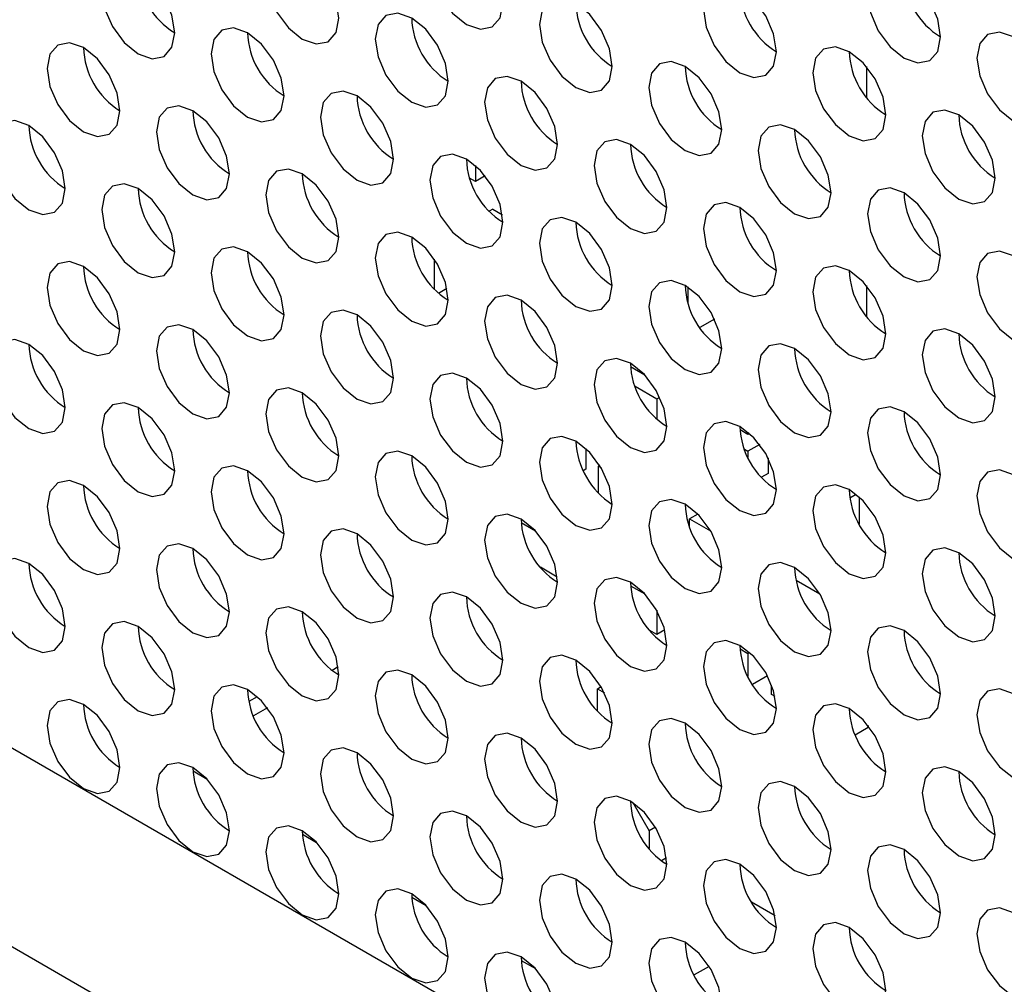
# Model space of a CAD drawing. Header units: millimetres. Extents: x 256 to 1374, y 313 to 1176.
# Tile 184 of 212: x 1161 to 1167, y 1017 to 1023. Entities that reach past the tile are written whole.
import ezdxf

# ---------------------------------------------------------------- set-up
doc = ezdxf.new("R2010")
doc.units = ezdxf.units.MM

msp = doc.modelspace()

# ---------------------------------------------------------------- linework, layer by layer
at = {"color": 7, "linetype": 'Continuous', "lineweight": 30}
for p, q in [((1073.1613, 1068.7227), (1256.498, 962.8846)), ((1166.1669, 1022.6242), (1166.1669, 1022.4253)), ((1163.639, 1021.9842), (1163.639, 1021.8819)), ((1163.639, 1021.8819), (1163.6015, 1021.9035)), ((1163.7016, 1021.9181), (1163.639, 1021.8819)), ((1163.7509, 1021.7016), (1163.7284, 1021.6885)), ((1163.7509, 1021.7016), (1163.8135, 1021.6654)), ((1163.3738, 1021.3792), (1163.3738, 1021.1861)), ((1163.4012, 1021.1594), (1163.455, 1021.1905)), ((1165.0119, 1021.1992), (1165.0119, 1021.0998)), ((1166.1669, 1021.2089), (1166.1669, 1021.01)), ((1165.1841, 1020.9914), (1165.0899, 1020.937)), ((1164.7349, 1020.63), (1164.6426, 1020.6833)), ((1164.6709, 1020.5581), (1164.8116, 1020.4769)), ((1164.8116, 1020.4769), (1164.8306, 1020.4878)), ((1164.8116, 1020.4769), (1164.8116, 1020.3465)), ((1165.4008, 1020.2456), (1165.3498, 1020.2751)), ((1165.4008, 1020.261), (1165.4008, 1020.2456)), ((1165.4115, 1020.2517), (1165.4008, 1020.2456)), ((1164.2886, 1020.2021), (1164.2883, 1020.2019)), ((1164.352, 1020.1554), (1164.352, 1020.0209)), ((1165.378, 1020.1499), (1165.4008, 1020.1367)), ((1165.4767, 1020.1805), (1165.4008, 1020.1367)), ((1165.4008, 1020.1367), (1165.4008, 1020.0973)), ((1165.5305, 1020.0943), (1165.5305, 1019.9938)), ((1164.352, 1020.0209), (1164.3356, 1020.0114)), ((1164.4429, 1020.0462), (1164.4344, 1020.0413)), ((1164.4344, 1020.0413), (1164.4522, 1020.0311)), ((1164.4344, 1019.8661), (1164.4344, 1020.0413)), ((1165.5305, 1019.9938), (1165.4879, 1019.9692)), ((1166.0601, 1019.837), (1166.0995, 1019.8597)), ((1166.1197, 1019.8426), (1166.1197, 1019.6666)), ((1165.0759, 1019.7313), (1165.0237, 1019.7012)), ((1165.0237, 1019.7012), (1165.1593, 1019.6229)), ((1165.0237, 1019.6484), (1165.0237, 1019.7012)), ((1163.9355, 1019.6761), (1164.0278, 1019.6229)), ((1164.1688, 1019.3237), (1164.059, 1019.3871)), ((1164.6426, 1019.2679), (1164.7349, 1019.2147)), ((1165.712, 1019.3038), (1165.8664, 1019.2147)), ((1164.8116, 1019.1092), (1164.8116, 1018.9527)), ((1164.8116, 1018.9527), (1164.7661, 1018.9789)), ((1164.8636, 1018.9827), (1164.8116, 1018.9527)), ((1165.3498, 1018.8597), (1165.4008, 1018.8302)), ((1165.4115, 1018.8364), (1165.4008, 1018.8302)), ((1165.4008, 1018.8302), (1165.4008, 1018.682)), ((1162.7523, 1018.7433), (1162.7133, 1018.7208)), ((1165.5272, 1018.6854), (1165.4304, 1018.6295)), ((1164.4286, 1018.6022), (1164.4522, 1018.6158)), ((1165.554, 1018.5649), (1165.554, 1018.6259)), ((1164.4286, 1018.6022), (1164.4735, 1018.5763)), ((1164.4286, 1018.4571), (1164.4286, 1018.6022)), ((1165.576, 1018.5522), (1165.554, 1018.5649)), ((1162.2296, 1018.5503), (1162.1754, 1018.5191)), ((1162.2947, 1018.4791), (1162.2045, 1018.4271)), ((1166.1786, 1018.3636), (1166.1786, 1018.354)), ((1166.0937, 1018.3049), (1166.1786, 1018.354)), ((1161.8142, 1018.0703), (1161.9061, 1018.0172)), ((1164.6562, 1017.8664), (1164.7621, 1017.6829)), ((1162.5213, 1017.662), (1162.6133, 1017.609)), ((1164.8039, 1017.7071), (1164.7621, 1017.6829)), ((1164.7621, 1017.6829), (1164.7621, 1017.5684)), ((1164.875, 1017.5086), (1164.8427, 1017.49)), ((1163.2284, 1017.2538), (1163.3204, 1017.2008)), ((1165.4239, 1017.2246), (1165.576, 1017.1368)), ((1163.9355, 1016.8456), (1164.0275, 1016.7926)), ((1165.15, 1016.8074), (1165.0532, 1016.7515))]:
    msp.add_line(p, q, dxfattribs=at)
at = {"color": 8, "linetype": 'Continuous', "lineweight": 30}
msp.add_line((1255.4215, 962.2196), (1072.0405, 1068.0831), dxfattribs=at)
at = {"color": 7, "linetype": 'Continuous', "lineweight": 30, "flags": 128}
for points in [[(1163.8169, 1023.0329), (1163.799, 1023.1474), (1163.7479, 1023.2652), (1163.6714, 1023.3683), (1163.5812, 1023.4411), (1163.491, 1023.4725), (1163.4145, 1023.4576), (1163.3634, 1023.3988), (1163.3455, 1023.305), (1163.3634, 1023.1905), (1163.4145, 1023.0727), (1163.491, 1022.9696), (1163.5812, 1022.8968), (1163.6714, 1022.8654), (1163.7479, 1022.8803), (1163.799, 1022.9391), (1163.8169, 1023.0329)], [(1162.7563, 1022.9375), (1162.7383, 1023.052), (1162.6872, 1023.1698), (1162.6107, 1023.273), (1162.5205, 1023.3458), (1162.4303, 1023.3771), (1162.3539, 1023.3623), (1162.3028, 1023.3035), (1162.2848, 1023.2097), (1162.3028, 1023.0951), (1162.3539, 1022.9773), (1162.4303, 1022.8742), (1162.5205, 1022.8014), (1162.6107, 1022.7701), (1162.6872, 1022.7849), (1162.7383, 1022.8437), (1162.7563, 1022.9375)], [(1161.6956, 1022.8422), (1161.6776, 1022.9567), (1161.6266, 1023.0745), (1161.5501, 1023.1776), (1161.4599, 1023.2504), (1161.3697, 1023.2818), (1161.2932, 1023.2669), (1161.2421, 1023.2081), (1161.2242, 1023.1143), (1161.2421, 1022.9998), (1161.2932, 1022.882), (1161.3697, 1022.7788), (1161.4599, 1022.706), (1161.5501, 1022.6747), (1161.6266, 1022.6896), (1161.6776, 1022.7484), (1161.6956, 1022.8422)], [(1166.6453, 1022.8154), (1166.6274, 1022.9299), (1166.5763, 1023.0477), (1166.4998, 1023.1509), (1166.4096, 1023.2237), (1166.3194, 1023.255), (1166.243, 1023.2402), (1166.1919, 1023.1813), (1166.1739, 1023.0875), (1166.1919, 1022.973), (1166.243, 1022.8552), (1166.3194, 1022.7521), (1166.4096, 1022.6793), (1166.4998, 1022.6479), (1166.5763, 1022.6628), (1166.6274, 1022.7216), (1166.6453, 1022.8154)], [(1165.5847, 1022.72), (1165.5667, 1022.8346), (1165.5156, 1022.9524), (1165.4392, 1023.0555), (1165.349, 1023.1283), (1165.2588, 1023.1597), (1165.1823, 1023.1448), (1165.1312, 1023.086), (1165.1133, 1022.9922), (1165.1312, 1022.8777), (1165.1823, 1022.7599), (1165.2588, 1022.6567), (1165.349, 1022.5839), (1165.4392, 1022.5526), (1165.5156, 1022.5674), (1165.5667, 1022.6262), (1165.5847, 1022.72)], [(1164.524, 1022.6247), (1164.5061, 1022.7392), (1164.455, 1022.857), (1164.3785, 1022.9601), (1164.2883, 1023.0329), (1164.1981, 1023.0643), (1164.1216, 1023.0494), (1164.0706, 1022.9906), (1164.0526, 1022.8968), (1164.0706, 1022.7823), (1164.1216, 1022.6645), (1164.1981, 1022.5614), (1164.2883, 1022.4886), (1164.3785, 1022.4572), (1164.455, 1022.4721), (1164.5061, 1022.5309), (1164.524, 1022.6247)], [(1163.4634, 1022.5293), (1163.4454, 1022.6438), (1163.3943, 1022.7616), (1163.3179, 1022.8648), (1163.2277, 1022.9376), (1163.1375, 1022.9689), (1163.061, 1022.9541), (1163.0099, 1022.8953), (1162.992, 1022.8015), (1163.0099, 1022.6869), (1163.061, 1022.5691), (1163.1375, 1022.466), (1163.2277, 1022.3932), (1163.3179, 1022.3619), (1163.3943, 1022.3767), (1163.4454, 1022.4355), (1163.4634, 1022.5293)], [(1162.4027, 1022.434), (1162.3848, 1022.5485), (1162.3337, 1022.6663), (1162.2572, 1022.7694), (1162.167, 1022.8422), (1162.0768, 1022.8736), (1162.0003, 1022.8587), (1161.9492, 1022.7999), (1161.9313, 1022.7061), (1161.9492, 1022.5916), (1162.0003, 1022.4738), (1162.0768, 1022.3706), (1162.167, 1022.2978), (1162.2572, 1022.2665), (1162.3337, 1022.2814), (1162.3848, 1022.3402), (1162.4027, 1022.434)], [(1167.3524, 1022.4072), (1167.3345, 1022.5217), (1167.2834, 1022.6395), (1167.2069, 1022.7427), (1167.1167, 1022.8155), (1167.0265, 1022.8468), (1166.9501, 1022.832), (1166.899, 1022.7731), (1166.881, 1022.6793), (1166.899, 1022.5648), (1166.9501, 1022.447), (1167.0265, 1022.3439), (1167.1167, 1022.2711), (1167.2069, 1022.2397), (1167.2834, 1022.2546), (1167.3345, 1022.3134), (1167.3524, 1022.4072)], [(1161.342, 1022.3386), (1161.3241, 1022.4531), (1161.273, 1022.5709), (1161.1965, 1022.6741), (1161.1063, 1022.7468), (1161.0161, 1022.7782), (1160.9397, 1022.7633), (1160.8886, 1022.7045), (1160.8706, 1022.6107), (1160.8886, 1022.4962), (1160.9397, 1022.3784), (1161.0161, 1022.2753), (1161.1063, 1022.2025), (1161.1965, 1022.1711), (1161.273, 1022.186), (1161.3241, 1022.2448), (1161.342, 1022.3386)], [(1166.2918, 1022.3118), (1166.2738, 1022.4264), (1166.2227, 1022.5442), (1166.1463, 1022.6473), (1166.0561, 1022.7201), (1165.9659, 1022.7514), (1165.8894, 1022.7366), (1165.8383, 1022.6778), (1165.8204, 1022.584), (1165.8383, 1022.4695), (1165.8894, 1022.3517), (1165.9659, 1022.2485), (1166.0561, 1022.1757), (1166.1463, 1022.1444), (1166.2227, 1022.1592), (1166.2738, 1022.218), (1166.2918, 1022.3118)], [(1165.2311, 1022.2165), (1165.2132, 1022.331), (1165.1621, 1022.4488), (1165.0856, 1022.5519), (1164.9954, 1022.6247), (1164.9052, 1022.6561), (1164.8288, 1022.6412), (1164.7777, 1022.5824), (1164.7597, 1022.4886), (1164.7777, 1022.3741), (1164.8288, 1022.2563), (1164.9052, 1022.1532), (1164.9954, 1022.0804), (1165.0856, 1022.049), (1165.1621, 1022.0639), (1165.2132, 1022.1227), (1165.2311, 1022.2165)], [(1164.1705, 1022.1211), (1164.1525, 1022.2356), (1164.1014, 1022.3534), (1164.025, 1022.4566), (1163.9348, 1022.5294), (1163.8446, 1022.5607), (1163.7681, 1022.5459), (1163.717, 1022.4871), (1163.6991, 1022.3933), (1163.717, 1022.2787), (1163.7681, 1022.1609), (1163.8446, 1022.0578), (1163.9348, 1021.985), (1164.025, 1021.9537), (1164.1014, 1021.9685), (1164.1525, 1022.0273), (1164.1705, 1022.1211)], [(1163.1098, 1022.0258), (1163.0919, 1022.1403), (1163.0408, 1022.2581), (1162.9643, 1022.3612), (1162.8741, 1022.434), (1162.7839, 1022.4654), (1162.7074, 1022.4505), (1162.6563, 1022.3917), (1162.6384, 1022.2979), (1162.6563, 1022.1834), (1162.7074, 1022.0656), (1162.7839, 1021.9624), (1162.8741, 1021.8896), (1162.9643, 1021.8583), (1163.0408, 1021.8731), (1163.0919, 1021.932), (1163.1098, 1022.0258)], [(1162.0491, 1021.9304), (1162.0312, 1022.0449), (1161.9801, 1022.1627), (1161.9036, 1022.2659), (1161.8134, 1022.3386), (1161.7232, 1022.37), (1161.6468, 1022.3551), (1161.5957, 1022.2963), (1161.5777, 1022.2025), (1161.5957, 1022.088), (1161.6468, 1021.9702), (1161.7232, 1021.8671), (1161.8134, 1021.7943), (1161.9036, 1021.7629), (1161.9801, 1021.7778), (1162.0312, 1021.8366), (1162.0491, 1021.9304)], [(1166.9989, 1021.9036), (1166.9809, 1022.0182), (1166.9299, 1022.136), (1166.8534, 1022.2391), (1166.7632, 1022.3119), (1166.673, 1022.3432), (1166.5965, 1022.3284), (1166.5454, 1022.2696), (1166.5275, 1022.1758), (1166.5454, 1022.0613), (1166.5965, 1021.9435), (1166.673, 1021.8403), (1166.7632, 1021.7675), (1166.8534, 1021.7362), (1166.9299, 1021.751), (1166.9809, 1021.8098), (1166.9989, 1021.9036)], [(1160.9885, 1021.835), (1160.9705, 1021.9496), (1160.9194, 1022.0673), (1160.843, 1022.1705), (1160.7528, 1022.2433), (1160.6626, 1022.2746), (1160.5861, 1022.2598), (1160.535, 1022.201), (1160.5171, 1022.1072), (1160.535, 1021.9926), (1160.5861, 1021.8749), (1160.6626, 1021.7717), (1160.7528, 1021.6989), (1160.843, 1021.6676), (1160.9194, 1021.6824), (1160.9705, 1021.7412), (1160.9885, 1021.835)], [(1165.9382, 1021.8083), (1165.9203, 1021.9228), (1165.8692, 1022.0406), (1165.7927, 1022.1437), (1165.7025, 1022.2165), (1165.6123, 1022.2479), (1165.5359, 1022.233), (1165.4848, 1022.1742), (1165.4668, 1022.0804), (1165.4848, 1021.9659), (1165.5359, 1021.8481), (1165.6123, 1021.745), (1165.7025, 1021.6722), (1165.7927, 1021.6408), (1165.8692, 1021.6557), (1165.9203, 1021.7145), (1165.9382, 1021.8083)], [(1164.8776, 1021.7129), (1164.8596, 1021.8274), (1164.8085, 1021.9452), (1164.7321, 1022.0484), (1164.6419, 1022.1212), (1164.5517, 1022.1525), (1164.4752, 1022.1377), (1164.4241, 1022.0789), (1164.4062, 1021.985), (1164.4241, 1021.8705), (1164.4752, 1021.7527), (1164.5517, 1021.6496), (1164.6419, 1021.5768), (1164.7321, 1021.5454), (1164.8085, 1021.5603), (1164.8596, 1021.6191), (1164.8776, 1021.7129)], [(1163.8169, 1021.6176), (1163.799, 1021.7321), (1163.7479, 1021.8499), (1163.6714, 1021.953), (1163.5812, 1022.0258), (1163.491, 1022.0572), (1163.4145, 1022.0423), (1163.3634, 1021.9835), (1163.3455, 1021.8897), (1163.3634, 1021.7752), (1163.4145, 1021.6574), (1163.491, 1021.5542), (1163.5812, 1021.4814), (1163.6714, 1021.4501), (1163.7479, 1021.4649), (1163.799, 1021.5237), (1163.8169, 1021.6176)], [(1162.7563, 1021.5222), (1162.7383, 1021.6367), (1162.6872, 1021.7545), (1162.6107, 1021.8577), (1162.5205, 1021.9304), (1162.4303, 1021.9618), (1162.3539, 1021.9469), (1162.3028, 1021.8881), (1162.2848, 1021.7943), (1162.3028, 1021.6798), (1162.3539, 1021.562), (1162.4303, 1021.4589), (1162.5205, 1021.3861), (1162.6107, 1021.3547), (1162.6872, 1021.3696), (1162.7383, 1021.4284), (1162.7563, 1021.5222)], [(1161.6956, 1021.4268), (1161.6776, 1021.5413), (1161.6266, 1021.6591), (1161.5501, 1021.7623), (1161.4599, 1021.8351), (1161.3697, 1021.8664), (1161.2932, 1021.8516), (1161.2421, 1021.7928), (1161.2242, 1021.699), (1161.2421, 1021.5844), (1161.2932, 1021.4666), (1161.3697, 1021.3635), (1161.4599, 1021.2907), (1161.5501, 1021.2594), (1161.6266, 1021.2742), (1161.6776, 1021.333), (1161.6956, 1021.4268)], [(1166.6453, 1021.4001), (1166.6274, 1021.5146), (1166.5763, 1021.6324), (1166.4998, 1021.7355), (1166.4096, 1021.8083), (1166.3194, 1021.8397), (1166.243, 1021.8248), (1166.1919, 1021.766), (1166.1739, 1021.6722), (1166.1919, 1021.5577), (1166.243, 1021.4399), (1166.3194, 1021.3368), (1166.4096, 1021.264), (1166.4998, 1021.2326), (1166.5763, 1021.2475), (1166.6274, 1021.3063), (1166.6453, 1021.4001)], [(1165.5847, 1021.3047), (1165.5667, 1021.4192), (1165.5156, 1021.537), (1165.4392, 1021.6402), (1165.349, 1021.713), (1165.2588, 1021.7443), (1165.1823, 1021.7295), (1165.1312, 1021.6706), (1165.1133, 1021.5768), (1165.1312, 1021.4623), (1165.1823, 1021.3445), (1165.2588, 1021.2414), (1165.349, 1021.1686), (1165.4392, 1021.1372), (1165.5156, 1021.1521), (1165.5667, 1021.2109), (1165.5847, 1021.3047)], [(1164.524, 1021.2093), (1164.5061, 1021.3239), (1164.455, 1021.4417), (1164.3785, 1021.5448), (1164.2883, 1021.6176), (1164.1981, 1021.6489), (1164.1216, 1021.6341), (1164.0706, 1021.5753), (1164.0526, 1021.4815), (1164.0706, 1021.367), (1164.1216, 1021.2492), (1164.1981, 1021.146), (1164.2883, 1021.0732), (1164.3785, 1021.0419), (1164.455, 1021.0567), (1164.5061, 1021.1155), (1164.524, 1021.2093)], [(1163.4634, 1021.114), (1163.4454, 1021.2285), (1163.3943, 1021.3463), (1163.3179, 1021.4494), (1163.2277, 1021.5222), (1163.1375, 1021.5536), (1163.061, 1021.5387), (1163.0099, 1021.4799), (1162.992, 1021.3861), (1163.0099, 1021.2716), (1163.061, 1021.1538), (1163.1375, 1021.0507), (1163.2277, 1020.9779), (1163.3179, 1020.9465), (1163.3943, 1020.9614), (1163.4454, 1021.0202), (1163.4634, 1021.114)], [(1162.4027, 1021.0186), (1162.3848, 1021.1331), (1162.3337, 1021.2509), (1162.2572, 1021.3541), (1162.167, 1021.4269), (1162.0768, 1021.4582), (1162.0003, 1021.4434), (1161.9492, 1021.3846), (1161.9313, 1021.2908), (1161.9492, 1021.1762), (1162.0003, 1021.0584), (1162.0768, 1020.9553), (1162.167, 1020.8825), (1162.2572, 1020.8512), (1162.3337, 1020.866), (1162.3848, 1020.9248), (1162.4027, 1021.0186)], [(1167.3524, 1020.9919), (1167.3345, 1021.1064), (1167.2834, 1021.2242), (1167.2069, 1021.3273), (1167.1167, 1021.4001), (1167.0265, 1021.4315), (1166.9501, 1021.4166), (1166.899, 1021.3578), (1166.881, 1021.264), (1166.899, 1021.1495), (1166.9501, 1021.0317), (1167.0265, 1020.9285), (1167.1167, 1020.8558), (1167.2069, 1020.8244), (1167.2834, 1020.8393), (1167.3345, 1020.8981), (1167.3524, 1020.9919)], [(1161.342, 1020.9233), (1161.3241, 1021.0378), (1161.273, 1021.1556), (1161.1965, 1021.2587), (1161.1063, 1021.3315), (1161.0161, 1021.3629), (1160.9397, 1021.348), (1160.8886, 1021.2892), (1160.8706, 1021.1954), (1160.8886, 1021.0809), (1160.9397, 1020.9631), (1161.0161, 1020.8599), (1161.1063, 1020.7871), (1161.1965, 1020.7558), (1161.273, 1020.7707), (1161.3241, 1020.8295), (1161.342, 1020.9233)], [(1166.2918, 1020.8965), (1166.2738, 1021.011), (1166.2227, 1021.1288), (1166.1463, 1021.232), (1166.0561, 1021.3048), (1165.9659, 1021.3361), (1165.8894, 1021.3212), (1165.8383, 1021.2624), (1165.8204, 1021.1686), (1165.8383, 1021.0541), (1165.8894, 1020.9363), (1165.9659, 1020.8332), (1166.0561, 1020.7604), (1166.1463, 1020.729), (1166.2227, 1020.7439), (1166.2738, 1020.8027), (1166.2918, 1020.8965)], [(1165.2311, 1020.8011), (1165.2132, 1020.9157), (1165.1621, 1021.0335), (1165.0856, 1021.1366), (1164.9954, 1021.2094), (1164.9052, 1021.2407), (1164.8288, 1021.2259), (1164.7777, 1021.1671), (1164.7597, 1021.0733), (1164.7777, 1020.9588), (1164.8288, 1020.841), (1164.9052, 1020.7378), (1164.9954, 1020.665), (1165.0856, 1020.6337), (1165.1621, 1020.6485), (1165.2132, 1020.7073), (1165.2311, 1020.8011)], [(1164.1705, 1020.7058), (1164.1525, 1020.8203), (1164.1014, 1020.9381), (1164.025, 1021.0412), (1163.9348, 1021.114), (1163.8446, 1021.1454), (1163.7681, 1021.1305), (1163.717, 1021.0717), (1163.6991, 1020.9779), (1163.717, 1020.8634), (1163.7681, 1020.7456), (1163.8446, 1020.6425), (1163.9348, 1020.5697), (1164.025, 1020.5383), (1164.1014, 1020.5532), (1164.1525, 1020.612), (1164.1705, 1020.7058)], [(1163.1098, 1020.6104), (1163.0919, 1020.7249), (1163.0408, 1020.8427), (1162.9643, 1020.9459), (1162.8741, 1021.0187), (1162.7839, 1021.05), (1162.7074, 1021.0352), (1162.6563, 1020.9764), (1162.6384, 1020.8826), (1162.6563, 1020.768), (1162.7074, 1020.6502), (1162.7839, 1020.5471), (1162.8741, 1020.4743), (1162.9643, 1020.443), (1163.0408, 1020.4578), (1163.0919, 1020.5166), (1163.1098, 1020.6104)], [(1162.0491, 1020.5151), (1162.0312, 1020.6296), (1161.9801, 1020.7474), (1161.9036, 1020.8505), (1161.8134, 1020.9233), (1161.7232, 1020.9547), (1161.6468, 1020.9398), (1161.5957, 1020.881), (1161.5777, 1020.7872), (1161.5957, 1020.6727), (1161.6468, 1020.5549), (1161.7232, 1020.4517), (1161.8134, 1020.3789), (1161.9036, 1020.3476), (1161.9801, 1020.3625), (1162.0312, 1020.4213), (1162.0491, 1020.5151)], [(1166.9989, 1020.4883), (1166.9809, 1020.6028), (1166.9299, 1020.7206), (1166.8534, 1020.8238), (1166.7632, 1020.8966), (1166.673, 1020.9279), (1166.5965, 1020.913), (1166.5454, 1020.8542), (1166.5275, 1020.7604), (1166.5454, 1020.6459), (1166.5965, 1020.5281), (1166.673, 1020.425), (1166.7632, 1020.3522), (1166.8534, 1020.3208), (1166.9299, 1020.3357), (1166.9809, 1020.3945), (1166.9989, 1020.4883)], [(1160.9885, 1020.4197), (1160.9705, 1020.5342), (1160.9194, 1020.652), (1160.843, 1020.7552), (1160.7528, 1020.8279), (1160.6626, 1020.8593), (1160.5861, 1020.8444), (1160.535, 1020.7856), (1160.5171, 1020.6918), (1160.535, 1020.5773), (1160.5861, 1020.4595), (1160.6626, 1020.3564), (1160.7528, 1020.2836), (1160.843, 1020.2522), (1160.9194, 1020.2671), (1160.9705, 1020.3259), (1160.9885, 1020.4197)], [(1165.9382, 1020.3929), (1165.9203, 1020.5075), (1165.8692, 1020.6252), (1165.7927, 1020.7284), (1165.7025, 1020.8012), (1165.6123, 1020.8325), (1165.5359, 1020.8177), (1165.4848, 1020.7589), (1165.4668, 1020.6651), (1165.4848, 1020.5506), (1165.5359, 1020.4328), (1165.6123, 1020.3296), (1165.7025, 1020.2568), (1165.7927, 1020.2255), (1165.8692, 1020.2403), (1165.9203, 1020.2991), (1165.9382, 1020.3929)], [(1164.8776, 1020.2976), (1164.8596, 1020.4121), (1164.8085, 1020.5299), (1164.7321, 1020.633), (1164.6419, 1020.7058), (1164.5517, 1020.7372), (1164.4752, 1020.7223), (1164.4241, 1020.6635), (1164.4062, 1020.5697), (1164.4241, 1020.4552), (1164.4752, 1020.3374), (1164.5517, 1020.2343), (1164.6419, 1020.1615), (1164.7321, 1020.1301), (1164.8085, 1020.145), (1164.8596, 1020.2038), (1164.8776, 1020.2976)], [(1163.8169, 1020.2022), (1163.799, 1020.3167), (1163.7479, 1020.4345), (1163.6714, 1020.5377), (1163.5812, 1020.6105), (1163.491, 1020.6418), (1163.4145, 1020.627), (1163.3634, 1020.5682), (1163.3455, 1020.4744), (1163.3634, 1020.3598), (1163.4145, 1020.242), (1163.491, 1020.1389), (1163.5812, 1020.0661), (1163.6714, 1020.0348), (1163.7479, 1020.0496), (1163.799, 1020.1084), (1163.8169, 1020.2022)], [(1162.7563, 1020.1068), (1162.7383, 1020.2214), (1162.6872, 1020.3392), (1162.6107, 1020.4423), (1162.5205, 1020.5151), (1162.4303, 1020.5465), (1162.3539, 1020.5316), (1162.3028, 1020.4728), (1162.2848, 1020.379), (1162.3028, 1020.2645), (1162.3539, 1020.1467), (1162.4303, 1020.0435), (1162.5205, 1019.9707), (1162.6107, 1019.9394), (1162.6872, 1019.9542), (1162.7383, 1020.0131), (1162.7563, 1020.1068)], [(1161.6956, 1020.0115), (1161.6776, 1020.126), (1161.6266, 1020.2438), (1161.5501, 1020.3469), (1161.4599, 1020.4197), (1161.3697, 1020.4511), (1161.2932, 1020.4362), (1161.2421, 1020.3774), (1161.2242, 1020.2836), (1161.2421, 1020.1691), (1161.2932, 1020.0513), (1161.3697, 1019.9482), (1161.4599, 1019.8754), (1161.5501, 1019.844), (1161.6266, 1019.8589), (1161.6776, 1019.9177), (1161.6956, 1020.0115)], [(1166.6453, 1019.9847), (1166.6274, 1020.0993), (1166.5763, 1020.217), (1166.4998, 1020.3202), (1166.4096, 1020.393), (1166.3194, 1020.4243), (1166.243, 1020.4095), (1166.1919, 1020.3507), (1166.1739, 1020.2569), (1166.1919, 1020.1424), (1166.243, 1020.0246), (1166.3194, 1019.9214), (1166.4096, 1019.8486), (1166.4998, 1019.8173), (1166.5763, 1019.8321), (1166.6274, 1019.8909), (1166.6453, 1019.9847)], [(1165.5847, 1019.8894), (1165.5667, 1020.0039), (1165.5156, 1020.1217), (1165.4392, 1020.2248), (1165.349, 1020.2976), (1165.2588, 1020.329), (1165.1823, 1020.3141), (1165.1312, 1020.2553), (1165.1133, 1020.1615), (1165.1312, 1020.047), (1165.1823, 1019.9292), (1165.2588, 1019.826), (1165.349, 1019.7533), (1165.4392, 1019.7219), (1165.5156, 1019.7368), (1165.5667, 1019.7956), (1165.5847, 1019.8894)], [(1164.524, 1019.794), (1164.5061, 1019.9085), (1164.455, 1020.0263), (1164.3785, 1020.1295), (1164.2883, 1020.2023), (1164.1981, 1020.2336), (1164.1216, 1020.2188), (1164.0706, 1020.16), (1164.0526, 1020.0661), (1164.0706, 1019.9516), (1164.1216, 1019.8338), (1164.1981, 1019.7307), (1164.2883, 1019.6579), (1164.3785, 1019.6265), (1164.455, 1019.6414), (1164.5061, 1019.7002), (1164.524, 1019.794)], [(1163.4634, 1019.6986), (1163.4454, 1019.8132), (1163.3943, 1019.931), (1163.3179, 1020.0341), (1163.2277, 1020.1069), (1163.1375, 1020.1383), (1163.061, 1020.1234), (1163.0099, 1020.0646), (1162.992, 1019.9708), (1163.0099, 1019.8563), (1163.061, 1019.7385), (1163.1375, 1019.6353), (1163.2277, 1019.5625), (1163.3179, 1019.5312), (1163.3943, 1019.546), (1163.4454, 1019.6048), (1163.4634, 1019.6986)], [(1162.4027, 1019.6033), (1162.3848, 1019.7178), (1162.3337, 1019.8356), (1162.2572, 1019.9387), (1162.167, 1020.0115), (1162.0768, 1020.0429), (1162.0003, 1020.028), (1161.9492, 1019.9692), (1161.9313, 1019.8754), (1161.9492, 1019.7609), (1162.0003, 1019.6431), (1162.0768, 1019.54), (1162.167, 1019.4672), (1162.2572, 1019.4358), (1162.3337, 1019.4507), (1162.3848, 1019.5095), (1162.4027, 1019.6033)], [(1167.3524, 1019.5765), (1167.3345, 1019.6911), (1167.2834, 1019.8088), (1167.2069, 1019.912), (1167.1167, 1019.9848), (1167.0265, 1020.0161), (1166.9501, 1020.0013), (1166.899, 1019.9425), (1166.881, 1019.8487), (1166.899, 1019.7341), (1166.9501, 1019.6164), (1167.0265, 1019.5132), (1167.1167, 1019.4404), (1167.2069, 1019.4091), (1167.2834, 1019.4239), (1167.3345, 1019.4827), (1167.3524, 1019.5765)], [(1161.342, 1019.5079), (1161.3241, 1019.6224), (1161.273, 1019.7402), (1161.1965, 1019.8434), (1161.1063, 1019.9162), (1161.0161, 1019.9475), (1160.9397, 1019.9327), (1160.8886, 1019.8739), (1160.8706, 1019.7801), (1160.8886, 1019.6655), (1160.9397, 1019.5477), (1161.0161, 1019.4446), (1161.1063, 1019.3718), (1161.1965, 1019.3405), (1161.273, 1019.3553), (1161.3241, 1019.4141), (1161.342, 1019.5079)], [(1166.2918, 1019.4812), (1166.2738, 1019.5957), (1166.2227, 1019.7135), (1166.1463, 1019.8166), (1166.0561, 1019.8894), (1165.9659, 1019.9208), (1165.8894, 1019.9059), (1165.8383, 1019.8471), (1165.8204, 1019.7533), (1165.8383, 1019.6388), (1165.8894, 1019.521), (1165.9659, 1019.4178), (1166.0561, 1019.3451), (1166.1463, 1019.3137), (1166.2227, 1019.3286), (1166.2738, 1019.3874), (1166.2918, 1019.4812)], [(1165.2311, 1019.3858), (1165.2132, 1019.5003), (1165.1621, 1019.6181), (1165.0856, 1019.7213), (1164.9954, 1019.7941), (1164.9052, 1019.8254), (1164.8288, 1019.8105), (1164.7777, 1019.7517), (1164.7597, 1019.6579), (1164.7777, 1019.5434), (1164.8288, 1019.4256), (1164.9052, 1019.3225), (1164.9954, 1019.2497), (1165.0856, 1019.2183), (1165.1621, 1019.2332), (1165.2132, 1019.292), (1165.2311, 1019.3858)], [(1164.1705, 1019.2904), (1164.1525, 1019.405), (1164.1014, 1019.5228), (1164.025, 1019.6259), (1163.9348, 1019.6987), (1163.8446, 1019.73), (1163.7681, 1019.7152), (1163.717, 1019.6564), (1163.6991, 1019.5626), (1163.717, 1019.4481), (1163.7681, 1019.3303), (1163.8446, 1019.2271), (1163.9348, 1019.1543), (1164.025, 1019.123), (1164.1014, 1019.1378), (1164.1525, 1019.1966), (1164.1705, 1019.2904)], [(1163.1098, 1019.1951), (1163.0919, 1019.3096), (1163.0408, 1019.4274), (1162.9643, 1019.5305), (1162.8741, 1019.6033), (1162.7839, 1019.6347), (1162.7074, 1019.6198), (1162.6563, 1019.561), (1162.6384, 1019.4672), (1162.6563, 1019.3527), (1162.7074, 1019.2349), (1162.7839, 1019.1318), (1162.8741, 1019.059), (1162.9643, 1019.0276), (1163.0408, 1019.0425), (1163.0919, 1019.1013), (1163.1098, 1019.1951)], [(1162.0491, 1019.0997), (1162.0312, 1019.2142), (1161.9801, 1019.332), (1161.9036, 1019.4352), (1161.8134, 1019.508), (1161.7232, 1019.5393), (1161.6468, 1019.5245), (1161.5957, 1019.4657), (1161.5777, 1019.3719), (1161.5957, 1019.2573), (1161.6468, 1019.1395), (1161.7232, 1019.0364), (1161.8134, 1018.9636), (1161.9036, 1018.9323), (1161.9801, 1018.9471), (1162.0312, 1019.0059), (1162.0491, 1019.0997)], [(1166.9989, 1019.073), (1166.9809, 1019.1875), (1166.9299, 1019.3053), (1166.8534, 1019.4084), (1166.7632, 1019.4812), (1166.673, 1019.5126), (1166.5965, 1019.4977), (1166.5454, 1019.4389), (1166.5275, 1019.3451), (1166.5454, 1019.2306), (1166.5965, 1019.1128), (1166.673, 1019.0096), (1166.7632, 1018.9369), (1166.8534, 1018.9055), (1166.9299, 1018.9204), (1166.9809, 1018.9792), (1166.9989, 1019.073)], [(1160.9885, 1019.0044), (1160.9705, 1019.1189), (1160.9194, 1019.2367), (1160.843, 1019.3398), (1160.7528, 1019.4126), (1160.6626, 1019.444), (1160.5861, 1019.4291), (1160.535, 1019.3703), (1160.5171, 1019.2765), (1160.535, 1019.162), (1160.5861, 1019.0442), (1160.6626, 1018.941), (1160.7528, 1018.8682), (1160.843, 1018.8369), (1160.9194, 1018.8517), (1160.9705, 1018.9106), (1160.9885, 1019.0044)], [(1165.9382, 1018.9776), (1165.9203, 1019.0921), (1165.8692, 1019.2099), (1165.7927, 1019.3131), (1165.7025, 1019.3858), (1165.6123, 1019.4172), (1165.5359, 1019.4023), (1165.4848, 1019.3435), (1165.4668, 1019.2497), (1165.4848, 1019.1352), (1165.5359, 1019.0174), (1165.6123, 1018.9143), (1165.7025, 1018.8415), (1165.7927, 1018.8101), (1165.8692, 1018.825), (1165.9203, 1018.8838), (1165.9382, 1018.9776)], [(1164.8776, 1018.8822), (1164.8596, 1018.9968), (1164.8085, 1019.1146), (1164.7321, 1019.2177), (1164.6419, 1019.2905), (1164.5517, 1019.3218), (1164.4752, 1019.307), (1164.4241, 1019.2482), (1164.4062, 1019.1544), (1164.4241, 1019.0399), (1164.4752, 1018.9221), (1164.5517, 1018.8189), (1164.6419, 1018.7461), (1164.7321, 1018.7148), (1164.8085, 1018.7296), (1164.8596, 1018.7884), (1164.8776, 1018.8822)], [(1163.8169, 1018.7869), (1163.799, 1018.9014), (1163.7479, 1019.0192), (1163.6714, 1019.1223), (1163.5812, 1019.1951), (1163.491, 1019.2265), (1163.4145, 1019.2116), (1163.3634, 1019.1528), (1163.3455, 1019.059), (1163.3634, 1018.9445), (1163.4145, 1018.8267), (1163.491, 1018.7236), (1163.5812, 1018.6508), (1163.6714, 1018.6194), (1163.7479, 1018.6343), (1163.799, 1018.6931), (1163.8169, 1018.7869)], [(1162.7563, 1018.6915), (1162.7383, 1018.806), (1162.6872, 1018.9238), (1162.6107, 1019.027), (1162.5205, 1019.0998), (1162.4303, 1019.1311), (1162.3539, 1019.1163), (1162.3028, 1019.0575), (1162.2848, 1018.9636), (1162.3028, 1018.8491), (1162.3539, 1018.7313), (1162.4303, 1018.6282), (1162.5205, 1018.5554), (1162.6107, 1018.524), (1162.6872, 1018.5389), (1162.7383, 1018.5977), (1162.7563, 1018.6915)], [(1161.6956, 1018.5961), (1161.6776, 1018.7107), (1161.6266, 1018.8285), (1161.5501, 1018.9316), (1161.4599, 1019.0044), (1161.3697, 1019.0358), (1161.2932, 1019.0209), (1161.2421, 1018.9621), (1161.2242, 1018.8683), (1161.2421, 1018.7538), (1161.2932, 1018.636), (1161.3697, 1018.5328), (1161.4599, 1018.46), (1161.5501, 1018.4287), (1161.6266, 1018.4435), (1161.6776, 1018.5024), (1161.6956, 1018.5961)], [(1166.6453, 1018.5694), (1166.6274, 1018.6839), (1166.5763, 1018.8017), (1166.4998, 1018.9049), (1166.4096, 1018.9776), (1166.3194, 1019.009), (1166.243, 1018.9941), (1166.1919, 1018.9353), (1166.1739, 1018.8415), (1166.1919, 1018.727), (1166.243, 1018.6092), (1166.3194, 1018.5061), (1166.4096, 1018.4333), (1166.4998, 1018.4019), (1166.5763, 1018.4168), (1166.6274, 1018.4756), (1166.6453, 1018.5694)], [(1165.5847, 1018.474), (1165.5667, 1018.5886), (1165.5156, 1018.7064), (1165.4392, 1018.8095), (1165.349, 1018.8823), (1165.2588, 1018.9136), (1165.1823, 1018.8988), (1165.1312, 1018.84), (1165.1133, 1018.7462), (1165.1312, 1018.6317), (1165.1823, 1018.5139), (1165.2588, 1018.4107), (1165.349, 1018.3379), (1165.4392, 1018.3066), (1165.5156, 1018.3214), (1165.5667, 1018.3802), (1165.5847, 1018.474)], [(1164.524, 1018.3787), (1164.5061, 1018.4932), (1164.455, 1018.611), (1164.3785, 1018.7141), (1164.2883, 1018.7869), (1164.1981, 1018.8183), (1164.1216, 1018.8034), (1164.0706, 1018.7446), (1164.0526, 1018.6508), (1164.0706, 1018.5363), (1164.1216, 1018.4185), (1164.1981, 1018.3153), (1164.2883, 1018.2426), (1164.3785, 1018.2112), (1164.455, 1018.2261), (1164.5061, 1018.2849), (1164.524, 1018.3787)], [(1163.4634, 1018.2833), (1163.4454, 1018.3978), (1163.3943, 1018.5156), (1163.3179, 1018.6188), (1163.2277, 1018.6916), (1163.1375, 1018.7229), (1163.061, 1018.7081), (1163.0099, 1018.6492), (1162.992, 1018.5554), (1163.0099, 1018.4409), (1163.061, 1018.3231), (1163.1375, 1018.22), (1163.2277, 1018.1472), (1163.3179, 1018.1158), (1163.3943, 1018.1307), (1163.4454, 1018.1895), (1163.4634, 1018.2833)], [(1162.4027, 1018.1879), (1162.3848, 1018.3025), (1162.3337, 1018.4203), (1162.2572, 1018.5234), (1162.167, 1018.5962), (1162.0768, 1018.6275), (1162.0003, 1018.6127), (1161.9492, 1018.5539), (1161.9313, 1018.4601), (1161.9492, 1018.3456), (1162.0003, 1018.2278), (1162.0768, 1018.1246), (1162.167, 1018.0518), (1162.2572, 1018.0205), (1162.3337, 1018.0353), (1162.3848, 1018.0941), (1162.4027, 1018.1879)], [(1167.3524, 1018.1612), (1167.3345, 1018.2757), (1167.2834, 1018.3935), (1167.2069, 1018.4967), (1167.1167, 1018.5694), (1167.0265, 1018.6008), (1166.9501, 1018.5859), (1166.899, 1018.5271), (1166.881, 1018.4333), (1166.899, 1018.3188), (1166.9501, 1018.201), (1167.0265, 1018.0979), (1167.1167, 1018.0251), (1167.2069, 1017.9937), (1167.2834, 1018.0086), (1167.3345, 1018.0674), (1167.3524, 1018.1612)], [(1161.342, 1018.0926), (1161.3241, 1018.2071), (1161.273, 1018.3249), (1161.1965, 1018.428), (1161.1063, 1018.5008), (1161.0161, 1018.5322), (1160.9397, 1018.5173), (1160.8886, 1018.4585), (1160.8706, 1018.3647), (1160.8886, 1018.2502), (1160.9397, 1018.1324), (1161.0161, 1018.0293), (1161.1063, 1017.9565), (1161.1965, 1017.9251), (1161.273, 1017.94), (1161.3241, 1017.9988), (1161.342, 1018.0926)], [(1166.2918, 1018.0658), (1166.2738, 1018.1803), (1166.2227, 1018.2981), (1166.1463, 1018.4013), (1166.0561, 1018.4741), (1165.9659, 1018.5054), (1165.8894, 1018.4906), (1165.8383, 1018.4318), (1165.8204, 1018.338), (1165.8383, 1018.2235), (1165.8894, 1018.1057), (1165.9659, 1018.0025), (1166.0561, 1017.9297), (1166.1463, 1017.8984), (1166.2227, 1017.9132), (1166.2738, 1017.972), (1166.2918, 1018.0658)], [(1165.2311, 1017.9705), (1165.2132, 1018.085), (1165.1621, 1018.2028), (1165.0856, 1018.3059), (1164.9954, 1018.3787), (1164.9052, 1018.4101), (1164.8288, 1018.3952), (1164.7777, 1018.3364), (1164.7597, 1018.2426), (1164.7777, 1018.1281), (1164.8288, 1018.0103), (1164.9052, 1017.9071), (1164.9954, 1017.8344), (1165.0856, 1017.803), (1165.1621, 1017.8179), (1165.2132, 1017.8767), (1165.2311, 1017.9705)], [(1164.1705, 1017.8751), (1164.1525, 1017.9896), (1164.1014, 1018.1074), (1164.025, 1018.2106), (1163.9348, 1018.2834), (1163.8446, 1018.3147), (1163.7681, 1018.2999), (1163.717, 1018.241), (1163.6991, 1018.1472), (1163.717, 1018.0327), (1163.7681, 1017.9149), (1163.8446, 1017.8118), (1163.9348, 1017.739), (1164.025, 1017.7076), (1164.1014, 1017.7225), (1164.1525, 1017.7813), (1164.1705, 1017.8751)], [(1163.1098, 1017.7797), (1163.0919, 1017.8943), (1163.0408, 1018.0121), (1162.9643, 1018.1152), (1162.8741, 1018.188), (1162.7839, 1018.2193), (1162.7074, 1018.2045), (1162.6563, 1018.1457), (1162.6384, 1018.0519), (1162.6563, 1017.9374), (1162.7074, 1017.8196), (1162.7839, 1017.7164), (1162.8741, 1017.6436), (1162.9643, 1017.6123), (1163.0408, 1017.6271), (1163.0919, 1017.6859), (1163.1098, 1017.7797)], [(1162.0491, 1017.6844), (1162.0312, 1017.7989), (1161.9801, 1017.9167), (1161.9036, 1018.0198), (1161.8134, 1018.0926), (1161.7232, 1018.124), (1161.6468, 1018.1091), (1161.5957, 1018.0503), (1161.5777, 1017.9565), (1161.5957, 1017.842), (1161.6468, 1017.7242), (1161.7232, 1017.6211), (1161.8134, 1017.5483), (1161.9036, 1017.5169), (1161.9801, 1017.5318), (1162.0312, 1017.5906), (1162.0491, 1017.6844)], [(1166.9989, 1017.6576), (1166.9809, 1017.7721), (1166.9299, 1017.8899), (1166.8534, 1017.9931), (1166.7632, 1018.0659), (1166.673, 1018.0972), (1166.5965, 1018.0824), (1166.5454, 1018.0236), (1166.5275, 1017.9298), (1166.5454, 1017.8153), (1166.5965, 1017.6975), (1166.673, 1017.5943), (1166.7632, 1017.5215), (1166.8534, 1017.4902), (1166.9299, 1017.505), (1166.9809, 1017.5638), (1166.9989, 1017.6576)], [(1165.9382, 1017.5623), (1165.9203, 1017.6768), (1165.8692, 1017.7946), (1165.7927, 1017.8977), (1165.7025, 1017.9705), (1165.6123, 1018.0019), (1165.5359, 1017.987), (1165.4848, 1017.9282), (1165.4668, 1017.8344), (1165.4848, 1017.7199), (1165.5359, 1017.6021), (1165.6123, 1017.4989), (1165.7025, 1017.4262), (1165.7927, 1017.3948), (1165.8692, 1017.4097), (1165.9203, 1017.4685), (1165.9382, 1017.5623)], [(1164.8776, 1017.4669), (1164.8596, 1017.5814), (1164.8085, 1017.6992), (1164.7321, 1017.8024), (1164.6419, 1017.8751), (1164.5517, 1017.9065), (1164.4752, 1017.8916), (1164.4241, 1017.8328), (1164.4062, 1017.739), (1164.4241, 1017.6245), (1164.4752, 1017.5067), (1164.5517, 1017.4036), (1164.6419, 1017.3308), (1164.7321, 1017.2994), (1164.8085, 1017.3143), (1164.8596, 1017.3731), (1164.8776, 1017.4669)], [(1163.8169, 1017.3715), (1163.799, 1017.4861), (1163.7479, 1017.6039), (1163.6714, 1017.707), (1163.5812, 1017.7798), (1163.491, 1017.8111), (1163.4145, 1017.7963), (1163.3634, 1017.7375), (1163.3455, 1017.6437), (1163.3634, 1017.5292), (1163.4145, 1017.4114), (1163.491, 1017.3082), (1163.5812, 1017.2354), (1163.6714, 1017.2041), (1163.7479, 1017.2189), (1163.799, 1017.2777), (1163.8169, 1017.3715)], [(1162.7563, 1017.2762), (1162.7383, 1017.3907), (1162.6872, 1017.5085), (1162.6107, 1017.6116), (1162.5205, 1017.6844), (1162.4303, 1017.7158), (1162.3539, 1017.7009), (1162.3028, 1017.6421), (1162.2848, 1017.5483), (1162.3028, 1017.4338), (1162.3539, 1017.316), (1162.4303, 1017.2129), (1162.5205, 1017.1401), (1162.6107, 1017.1087), (1162.6872, 1017.1236), (1162.7383, 1017.1824), (1162.7563, 1017.2762)], [(1166.6453, 1017.1541), (1166.6274, 1017.2686), (1166.5763, 1017.3864), (1166.4998, 1017.4895), (1166.4096, 1017.5623), (1166.3194, 1017.5937), (1166.243, 1017.5788), (1166.1919, 1017.52), (1166.1739, 1017.4262), (1166.1919, 1017.3117), (1166.243, 1017.1939), (1166.3194, 1017.0907), (1166.4096, 1017.0179), (1166.4998, 1016.9866), (1166.5763, 1017.0015), (1166.6274, 1017.0603), (1166.6453, 1017.1541)], [(1165.5847, 1017.0587), (1165.5667, 1017.1732), (1165.5156, 1017.291), (1165.4392, 1017.3942), (1165.349, 1017.4669), (1165.2588, 1017.4983), (1165.1823, 1017.4834), (1165.1312, 1017.4246), (1165.1133, 1017.3308), (1165.1312, 1017.2163), (1165.1823, 1017.0985), (1165.2588, 1016.9954), (1165.349, 1016.9226), (1165.4392, 1016.8912), (1165.5156, 1016.9061), (1165.5667, 1016.9649), (1165.5847, 1017.0587)], [(1164.524, 1016.9633), (1164.5061, 1017.0779), (1164.455, 1017.1957), (1164.3785, 1017.2988), (1164.2883, 1017.3716), (1164.1981, 1017.4029), (1164.1216, 1017.3881), (1164.0706, 1017.3293), (1164.0526, 1017.2355), (1164.0706, 1017.121), (1164.1216, 1017.0032), (1164.1981, 1016.9), (1164.2883, 1016.8272), (1164.3785, 1016.7959), (1164.455, 1016.8107), (1164.5061, 1016.8695), (1164.524, 1016.9633)], [(1163.4634, 1016.868), (1163.4454, 1016.9825), (1163.3943, 1017.1003), (1163.3179, 1017.2034), (1163.2277, 1017.2762), (1163.1375, 1017.3076), (1163.061, 1017.2927), (1163.0099, 1017.2339), (1162.992, 1017.1401), (1163.0099, 1017.0256), (1163.061, 1016.9078), (1163.1375, 1016.8047), (1163.2277, 1016.7319), (1163.3179, 1016.7005), (1163.3943, 1016.7154), (1163.4454, 1016.7742), (1163.4634, 1016.868)], [(1167.3524, 1016.7459), (1167.3345, 1016.8604), (1167.2834, 1016.9782), (1167.2069, 1017.0813), (1167.1167, 1017.1541), (1167.0265, 1017.1855), (1166.9501, 1017.1706), (1166.899, 1017.1118), (1166.881, 1017.018), (1166.899, 1016.9035), (1166.9501, 1016.7857), (1167.0265, 1016.6825), (1167.1167, 1016.6097), (1167.2069, 1016.5784), (1167.2834, 1016.5932), (1167.3345, 1016.6521), (1167.3524, 1016.7459)], [(1166.2918, 1016.6505), (1166.2738, 1016.765), (1166.2227, 1016.8828), (1166.1463, 1016.986), (1166.0561, 1017.0587), (1165.9659, 1017.0901), (1165.8894, 1017.0752), (1165.8383, 1017.0164), (1165.8204, 1016.9226), (1165.8383, 1016.8081), (1165.8894, 1016.6903), (1165.9659, 1016.5872), (1166.0561, 1016.5144), (1166.1463, 1016.483), (1166.2227, 1016.4979), (1166.2738, 1016.5567), (1166.2918, 1016.6505)], [(1165.2311, 1016.5551), (1165.2132, 1016.6696), (1165.1621, 1016.7874), (1165.0856, 1016.8906), (1164.9954, 1016.9634), (1164.9052, 1016.9947), (1164.8288, 1016.9799), (1164.7777, 1016.9211), (1164.7597, 1016.8273), (1164.7777, 1016.7128), (1164.8288, 1016.595), (1164.9052, 1016.4918), (1164.9954, 1016.419), (1165.0856, 1016.3877), (1165.1621, 1016.4025), (1165.2132, 1016.4613), (1165.2311, 1016.5551)], [(1164.1705, 1016.4598), (1164.1525, 1016.5743), (1164.1014, 1016.6921), (1164.025, 1016.7952), (1163.9348, 1016.868), (1163.8446, 1016.8994), (1163.7681, 1016.8845), (1163.717, 1016.8257), (1163.6991, 1016.7319), (1163.717, 1016.6174), (1163.7681, 1016.4996), (1163.8446, 1016.3964), (1163.9348, 1016.3237), (1164.025, 1016.2923), (1164.1014, 1016.3072), (1164.1525, 1016.366), (1164.1705, 1016.4598)]]:
    msp.add_lwpolyline(points, dxfattribs=at)
at = {"color": 7, "linetype": 'Continuous', "lineweight": 30}
for centre, radius, start, end in [((1161.9554, 1023.2643), 0.4957, 181.60284, 238.39162), ((1166.9051, 1023.2375), 0.4957, 181.60204, 238.39346), ((1165.8445, 1023.1421), 0.4957, 181.60142, 238.39304), ((1164.7838, 1023.0468), 0.4957, 181.6029, 238.39156), ((1163.7231, 1022.9514), 0.4957, 181.60163, 238.39295), ((1162.6625, 1022.8561), 0.4957, 181.6029, 238.39156), ((1161.6018, 1022.7607), 0.4957, 181.60163, 238.39295), ((1166.5516, 1022.7339), 0.4957, 181.60148, 238.39298), ((1165.4909, 1022.6386), 0.4957, 181.60305, 238.39153), ((1164.4302, 1022.5432), 0.4957, 181.60148, 238.39298), ((1163.3696, 1022.4479), 0.4957, 181.60305, 238.39153), ((1162.3089, 1022.3525), 0.4957, 181.60142, 238.39304), ((1167.2587, 1022.3257), 0.4957, 181.60152, 238.39299), ((1161.2483, 1022.2571), 0.4957, 181.60305, 238.39153), ((1166.198, 1022.2304), 0.4957, 181.60284, 238.39162), ((1165.1373, 1022.135), 0.4957, 181.60163, 238.39295), ((1164.0767, 1022.0397), 0.4957, 181.60284, 238.39162), ((1163.016, 1021.9443), 0.4957, 181.60163, 238.39295), ((1161.9554, 1021.8489), 0.4957, 181.60284, 238.39162), ((1166.9051, 1021.8222), 0.4957, 181.60305, 238.39146), ((1165.8445, 1021.7268), 0.4957, 181.60142, 238.39304), ((1164.7838, 1021.6315), 0.4957, 181.6029, 238.39156), ((1163.7231, 1021.5361), 0.4957, 181.60163, 238.39295), ((1162.6625, 1021.4407), 0.4957, 181.6029, 238.39156), ((1161.6018, 1021.3454), 0.4957, 181.60163, 238.39295), ((1166.5516, 1021.3186), 0.4957, 181.60148, 238.39298), ((1165.4909, 1021.2233), 0.4957, 181.60305, 238.39153), ((1164.4302, 1021.1279), 0.4957, 181.60148, 238.39298), ((1163.3696, 1021.0325), 0.4957, 181.60305, 238.39153), ((1162.3089, 1020.9372), 0.4957, 181.60142, 238.39304), ((1167.2587, 1020.9104), 0.4957, 181.60152, 238.39299), ((1161.2483, 1020.8418), 0.4957, 181.60191, 238.39316), ((1166.198, 1020.815), 0.4957, 181.60284, 238.39162), ((1165.1296, 1020.7152), 0.4878, 181.10251, 238.92926), ((1164.0767, 1020.6243), 0.4957, 181.60284, 238.39162), ((1163.016, 1020.529), 0.4957, 181.60163, 238.39295), ((1161.9554, 1020.4336), 0.4957, 181.6017, 238.39325), ((1166.9051, 1020.4068), 0.4957, 181.60305, 238.39146), ((1165.8445, 1020.3115), 0.4957, 181.60142, 238.39304), ((1164.8001, 1020.2256), 0.5124, 182.646, 237.39087), ((1163.7231, 1020.1208), 0.4957, 181.60163, 238.39295), ((1162.6625, 1020.0254), 0.4957, 181.60176, 238.39319), ((1161.6018, 1019.93), 0.4957, 181.60183, 238.39324), ((1166.5516, 1019.9033), 0.4957, 181.60148, 238.39298), ((1165.4909, 1019.8079), 0.4957, 181.60305, 238.39153), ((1164.4302, 1019.7125), 0.4957, 181.60148, 238.39298), ((1163.3696, 1019.6172), 0.4957, 181.60191, 238.39316), ((1162.3089, 1019.5218), 0.4957, 181.60162, 238.39333), ((1167.2587, 1019.4951), 0.4957, 181.60152, 238.39299), ((1161.2483, 1019.4265), 0.4957, 181.60183, 238.39324), ((1166.198, 1019.3997), 0.4957, 181.60284, 238.39162), ((1165.1373, 1019.3043), 0.4957, 181.60163, 238.39295), ((1164.0767, 1019.209), 0.4957, 181.6017, 238.39325), ((1163.016, 1019.1136), 0.4957, 181.60183, 238.39324), ((1161.9554, 1019.0183), 0.4957, 181.60162, 238.39333), ((1166.9051, 1018.9915), 0.4957, 181.60305, 238.39146), ((1165.8445, 1018.8961), 0.4957, 181.60142, 238.39304), ((1164.7838, 1018.8008), 0.4957, 181.60176, 238.39319), ((1163.7231, 1018.7054), 0.4957, 181.60183, 238.39324), ((1162.6625, 1018.61), 0.4957, 181.60168, 238.39327), ((1161.6018, 1018.5147), 0.4957, 181.60183, 238.39324), ((1166.5516, 1018.4879), 0.4957, 181.60148, 238.39298), ((1165.4909, 1018.3926), 0.4957, 181.60191, 238.39316), ((1164.4302, 1018.2972), 0.4957, 181.60168, 238.39327), ((1163.3696, 1018.2018), 0.4957, 181.60183, 238.39324), ((1162.3089, 1018.1065), 0.4957, 181.60162, 238.39333), ((1167.2587, 1018.0797), 0.4957, 181.60152, 238.39299), ((1166.198, 1017.9844), 0.4957, 181.6017, 238.39325), ((1165.1373, 1017.889), 0.4957, 181.60183, 238.39324), ((1164.0767, 1017.7936), 0.4957, 181.60162, 238.39333), ((1163.016, 1017.6983), 0.4957, 181.60183, 238.39324), ((1166.9051, 1017.5762), 0.4957, 181.60191, 238.3931), ((1165.8367, 1017.4763), 0.4878, 181.10256, 238.9297), ((1164.7838, 1017.3854), 0.4957, 181.60168, 238.39327), ((1163.7231, 1017.2901), 0.4957, 181.60183, 238.39324), ((1166.5432, 1017.0679), 0.4872, 181.07253, 239.25314), ((1165.4909, 1016.9772), 0.4957, 181.60183, 238.39324), ((1164.4302, 1016.8819), 0.4957, 181.60168, 238.39327)]:
    msp.add_arc(centre, radius, start, end, dxfattribs=at)

doc.saveas('drawing.dxf')
